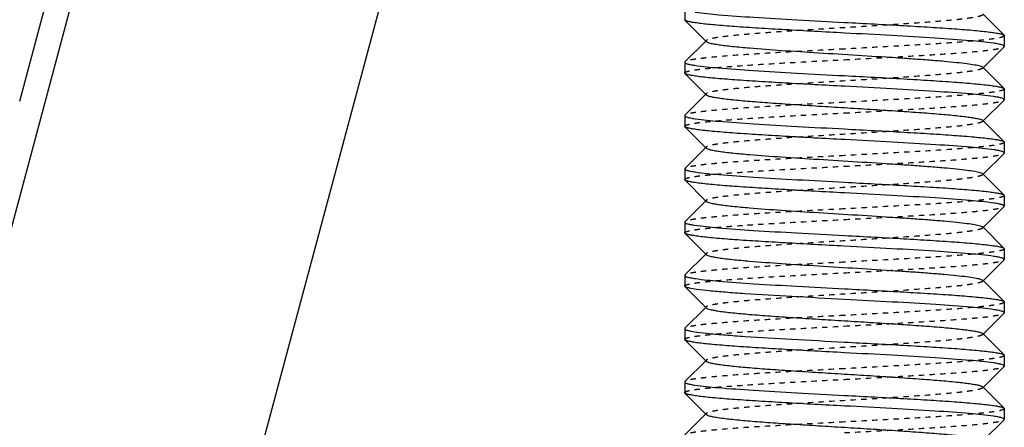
# Model space of a CAD drawing. Header units: millimetres. Extents: x -24622 to 57, y -1603 to 1112.
# Tile 168 of 219: x -611 to -593, y 658 to 665. Entities that reach past the tile are written whole.
import ezdxf

# ---------------------------------------------------------------- set-up
doc = ezdxf.new("R2010")
doc.units = ezdxf.units.MM
doc.linetypes.add('HIDDEN', pattern=[0.2, 0.1, -0.1])
doc.layers.add('02___PRT_ALL_AXES', color=7, linetype='Continuous')
doc.layers.add('DEFAULT_2', color=8, linetype='HIDDEN')

msp = doc.modelspace()

# ---------------------------------------------------------------- linework, layer by layer
at = {"color": 7, "linetype": 'Continuous'}
for p, q in [((-612.946, 655.621), (-597.137, 714.621)), ((-611.252, 663.745), (-599.462, 707.745)), ((-604.039, 667.225), (-607.148, 655.621)), ((-598.763, 665.263), (-598.768, 665.271)), ((-598.363, 664.862), (-598.763, 665.263)), ((-593.172, 665.381), (-592.772, 664.98)), ((-592.772, 664.98), (-592.768, 664.971)), ((-598.763, 664.48), (-598.372, 664.871)), ((-592.772, 664.763), (-593.163, 664.371)), ((-592.772, 664.763), (-592.768, 664.771)), ((-598.763, 664.48), (-598.768, 664.471)), ((-593.172, 664.381), (-592.772, 663.98)), ((-598.763, 664.263), (-598.768, 664.271)), ((-598.363, 663.862), (-598.763, 664.263)), ((-592.772, 663.98), (-592.768, 663.971)), ((-598.763, 663.48), (-598.372, 663.871)), ((-592.772, 663.763), (-593.163, 663.371)), ((-592.772, 663.763), (-592.768, 663.771)), ((-598.763, 663.48), (-598.768, 663.471)), ((-598.763, 663.263), (-598.768, 663.271)), ((-598.363, 662.862), (-598.763, 663.263)), ((-593.172, 663.381), (-592.772, 662.98)), ((-598.763, 662.48), (-598.372, 662.871)), ((-592.772, 662.98), (-592.768, 662.971)), ((-592.772, 662.763), (-593.163, 662.371)), ((-592.772, 662.763), (-592.768, 662.771)), ((-598.763, 662.48), (-598.768, 662.471)), ((-593.172, 662.381), (-592.772, 661.98)), ((-598.763, 662.263), (-598.768, 662.271)), ((-598.363, 661.862), (-598.763, 662.263)), ((-592.772, 661.98), (-592.768, 661.971)), ((-598.763, 661.48), (-598.372, 661.871)), ((-592.772, 661.763), (-593.163, 661.371)), ((-592.772, 661.763), (-592.768, 661.771)), ((-598.763, 661.48), (-598.768, 661.471)), ((-593.172, 661.381), (-592.772, 660.98)), ((-598.763, 661.263), (-598.768, 661.271)), ((-598.363, 660.862), (-598.763, 661.263)), ((-598.763, 660.48), (-598.372, 660.871)), ((-592.772, 660.98), (-592.768, 660.971)), ((-592.772, 660.763), (-593.163, 660.371)), ((-592.772, 660.763), (-592.768, 660.771)), ((-598.763, 660.48), (-598.768, 660.471)), ((-598.763, 660.263), (-598.768, 660.271)), ((-593.172, 660.381), (-592.772, 659.98)), ((-598.363, 659.862), (-598.763, 660.263)), ((-592.772, 659.98), (-592.768, 659.971)), ((-598.763, 659.48), (-598.372, 659.871)), ((-592.772, 659.763), (-593.163, 659.371)), ((-592.772, 659.763), (-592.768, 659.771)), ((-598.763, 659.48), (-598.768, 659.471)), ((-593.172, 659.381), (-592.772, 658.98)), ((-598.763, 659.263), (-598.768, 659.271)), ((-598.363, 658.862), (-598.763, 659.263)), ((-592.772, 658.98), (-592.768, 658.971)), ((-598.763, 658.48), (-598.372, 658.871)), ((-592.772, 658.763), (-593.163, 658.371)), ((-592.772, 658.763), (-592.768, 658.771)), ((-598.763, 658.48), (-598.768, 658.471)), ((-598.763, 658.263), (-598.768, 658.271)), ((-598.363, 657.862), (-598.763, 658.263)), ((-593.172, 658.381), (-592.772, 657.98)), ((-598.763, 657.48), (-598.372, 657.871)), ((-592.772, 657.98), (-592.768, 657.971)), ((-592.772, 657.763), (-593.163, 657.371)), ((-592.772, 657.763), (-592.768, 657.771))]:
    msp.add_line(p, q, dxfattribs=at)
for points, start_tangent, end_tangent in [([(-595.768, 665.021), (-596.333, 665.051), (-596.879, 665.082), (-597.384, 665.112), (-597.832, 665.142), (-598.205, 665.172), (-598.36, 665.187), (-598.491, 665.202), (-598.598, 665.218), (-598.68, 665.233), (-598.735, 665.248), (-598.763, 665.263)], (-0.998596, 0.052977), (-0.70591, 0.708302)), ([(-598.569, 665.413), (-598.125, 665.365), (-597.468, 665.317), (-596.658, 665.269), (-595.768, 665.221)], (0.989175, -0.146739), (0.998596, -0.052977)), ([(-595.768, 665.221), (-595.202, 665.191), (-594.656, 665.161), (-594.151, 665.131), (-593.703, 665.101), (-593.33, 665.07), (-593.175, 665.055), (-593.044, 665.04), (-592.937, 665.025), (-592.856, 665.01), (-592.8, 664.995), (-592.772, 664.98)], (0.998596, -0.052977), (0.705931, -0.708281)), ([(-592.964, 664.829), (-593.408, 664.877), (-594.065, 664.925), (-594.876, 664.973), (-595.768, 665.021)], (-0.989057, 0.147533), (-0.998596, 0.052977)), ([(-598.363, 664.862), (-598.336, 664.847), (-598.287, 664.832), (-598.215, 664.817), (-598.122, 664.802), (-598.007, 664.786), (-597.873, 664.771), (-597.549, 664.741), (-596.949, 664.696), (-596.255, 664.651), (-595.523, 664.606), (-594.809, 664.561), (-594.478, 664.539), (-594.173, 664.516), (-593.899, 664.494), (-593.663, 664.471), (-593.468, 664.449), (-593.32, 664.426), (-593.221, 664.404), (-593.19, 664.392), (-593.172, 664.381)], (0.70615, -0.708063), (0.705911, -0.7083)), ([(-592.768, 664.771), (-592.78, 664.786), (-592.817, 664.8), (-592.878, 664.815), (-592.964, 664.829)], (0.002351, 0.999997), (-0.989057, 0.147533)), ([(-598.768, 664.471), (-598.756, 664.457), (-598.721, 664.443), (-598.662, 664.429), (-598.581, 664.415)], (-0.008728, -0.999962), (0.988508, -0.151167)), ([(-598.581, 664.415), (-598.14, 664.367), (-597.482, 664.318), (-596.666, 664.27), (-595.768, 664.221)], (0.988508, -0.151167), (0.998596, -0.052977)), ([(-595.768, 664.021), (-596.333, 664.051), (-596.879, 664.082), (-597.384, 664.112), (-597.832, 664.142), (-598.205, 664.172), (-598.36, 664.187), (-598.491, 664.202), (-598.598, 664.218), (-598.68, 664.233), (-598.735, 664.248), (-598.763, 664.263)], (-0.998596, 0.052977), (-0.706003, 0.708209)), ([(-595.768, 664.221), (-595.202, 664.191), (-594.656, 664.161), (-594.151, 664.131), (-593.703, 664.101), (-593.33, 664.07), (-593.175, 664.055), (-593.044, 664.04), (-592.937, 664.025), (-592.856, 664.01), (-592.8, 663.995), (-592.772, 663.98)], (0.998596, -0.052977), (0.705975, -0.708237)), ([(-592.964, 663.829), (-593.409, 663.877), (-594.066, 663.925), (-594.876, 663.973), (-595.768, 664.021)], (-0.989095, 0.14728), (-0.998596, 0.052977)), ([(-598.363, 663.862), (-598.336, 663.847), (-598.287, 663.832), (-598.215, 663.817), (-598.122, 663.802), (-598.007, 663.786), (-597.873, 663.771), (-597.549, 663.741), (-597.162, 663.711), (-596.726, 663.681), (-596.255, 663.651), (-595.768, 663.621)], (0.707034, -0.70718), (0.998132, -0.061099)), ([(-592.768, 663.771), (-592.78, 663.786), (-592.817, 663.8), (-592.879, 663.815), (-592.964, 663.829)], (-0.006208, 0.999981), (-0.989095, 0.14728)), ([(-595.768, 663.621), (-595.28, 663.591), (-594.809, 663.561), (-594.373, 663.531), (-593.986, 663.501), (-593.663, 663.471), (-593.528, 663.456), (-593.414, 663.441), (-593.32, 663.426), (-593.248, 663.411), (-593.199, 663.396), (-593.172, 663.381)], (0.998132, -0.061099), (0.707034, -0.70718)), ([(-598.768, 663.471), (-598.755, 663.457), (-598.718, 663.442), (-598.657, 663.428), (-598.572, 663.413)], (0.004748, -0.999989), (0.989051, -0.147572)), ([(-598.572, 663.413), (-598.128, 663.365), (-597.471, 663.317), (-596.659, 663.269), (-595.768, 663.221)], (0.989051, -0.147572), (0.998596, -0.052977)), ([(-595.768, 663.021), (-596.333, 663.051), (-596.879, 663.082), (-597.384, 663.112), (-597.832, 663.142), (-598.205, 663.172), (-598.36, 663.187), (-598.491, 663.202), (-598.598, 663.218), (-598.68, 663.233), (-598.735, 663.248), (-598.763, 663.263)], (-0.998596, 0.052977), (-0.705981, 0.708231)), ([(-595.768, 663.221), (-595.202, 663.191), (-594.656, 663.161), (-594.151, 663.131), (-593.703, 663.101), (-593.33, 663.07), (-593.175, 663.055), (-593.044, 663.04), (-592.937, 663.025), (-592.856, 663.01), (-592.8, 662.995), (-592.772, 662.98)], (0.998596, -0.052977), (0.706014, -0.708198)), ([(-598.363, 662.862), (-598.336, 662.847), (-598.287, 662.832), (-598.215, 662.817), (-598.122, 662.802), (-598.007, 662.786), (-597.873, 662.771), (-597.549, 662.741), (-596.949, 662.696), (-596.255, 662.651), (-595.523, 662.606), (-594.809, 662.561), (-594.478, 662.539), (-594.173, 662.516), (-593.899, 662.494), (-593.663, 662.471), (-593.468, 662.449), (-593.32, 662.426), (-593.221, 662.404), (-593.19, 662.392), (-593.172, 662.381)], (0.705911, -0.7083), (0.70615, -0.708063)), ([(-592.954, 662.828), (-593.395, 662.876), (-594.054, 662.925), (-594.869, 662.973), (-595.768, 663.021)], (-0.988533, 0.151005), (-0.998596, 0.052977)), ([(-592.768, 662.771), (-592.779, 662.785), (-592.815, 662.8), (-592.873, 662.814), (-592.954, 662.828)], (0.007646, 0.999971), (-0.988533, 0.151005)), ([(-598.768, 662.471), (-598.755, 662.457), (-598.718, 662.442), (-598.656, 662.428), (-598.57, 662.413)], (-0.000879, -1), (0.989138, -0.146988)), ([(-598.57, 662.413), (-598.126, 662.365), (-597.469, 662.317), (-596.658, 662.269), (-595.768, 662.221)], (0.989138, -0.146988), (0.998596, -0.052977)), ([(-595.768, 662.021), (-596.333, 662.051), (-596.879, 662.082), (-597.384, 662.112), (-597.832, 662.142), (-598.205, 662.172), (-598.36, 662.187), (-598.491, 662.202), (-598.598, 662.218), (-598.68, 662.233), (-598.735, 662.248), (-598.763, 662.263)], (-0.998596, 0.052977), (-0.705917, 0.708295)), ([(-595.768, 662.221), (-595.202, 662.191), (-594.656, 662.161), (-594.151, 662.131), (-593.703, 662.101), (-593.33, 662.07), (-593.175, 662.055), (-593.044, 662.04), (-592.937, 662.025), (-592.856, 662.01), (-592.8, 661.995), (-592.772, 661.98)], (0.998596, -0.052977), (0.705922, -0.70829)), ([(-592.965, 661.829), (-593.409, 661.877), (-594.066, 661.925), (-594.877, 661.973), (-595.768, 662.021)], (-0.989107, 0.1472), (-0.998596, 0.052977)), ([(-598.363, 661.862), (-598.336, 661.847), (-598.287, 661.832), (-598.215, 661.817), (-598.122, 661.802), (-598.007, 661.786), (-597.873, 661.771), (-597.549, 661.741), (-596.949, 661.696), (-596.255, 661.651), (-595.523, 661.606), (-594.809, 661.561), (-594.478, 661.539), (-594.173, 661.516), (-593.899, 661.494), (-593.663, 661.471), (-593.468, 661.449), (-593.32, 661.426), (-593.221, 661.404), (-593.19, 661.392), (-593.172, 661.381)], (0.7072, -0.707014), (0.706711, -0.707503)), ([(-592.768, 661.771), (-592.78, 661.786), (-592.817, 661.8), (-592.879, 661.815), (-592.965, 661.829)], (0.001278, 0.999999), (-0.989107, 0.1472)), ([(-598.768, 661.471), (-598.756, 661.457), (-598.721, 661.443), (-598.663, 661.429), (-598.582, 661.415)], (-0.008222, -0.999966), (0.988496, -0.151248)), ([(-598.582, 661.415), (-598.141, 661.367), (-597.482, 661.318), (-596.666, 661.27), (-595.768, 661.221)], (0.988496, -0.151248), (0.998596, -0.052977)), ([(-595.768, 661.021), (-596.333, 661.051), (-596.879, 661.082), (-597.384, 661.112), (-597.832, 661.142), (-598.205, 661.172), (-598.36, 661.187), (-598.491, 661.202), (-598.598, 661.218), (-598.68, 661.233), (-598.735, 661.248), (-598.763, 661.263)], (-0.998596, 0.052977), (-0.706009, 0.708203)), ([(-595.768, 661.221), (-595.202, 661.191), (-594.656, 661.161), (-594.151, 661.131), (-593.703, 661.101), (-593.33, 661.07), (-593.175, 661.055), (-593.044, 661.04), (-592.937, 661.025), (-592.856, 661.01), (-592.8, 660.995), (-592.772, 660.98)], (0.998596, -0.052977), (0.70598, -0.708232)), ([(-592.967, 660.83), (-593.412, 660.878), (-594.068, 660.925), (-594.878, 660.973), (-595.768, 661.021)], (-0.989224, 0.146408), (-0.998596, 0.052977)), ([(-598.363, 660.862), (-598.336, 660.847), (-598.287, 660.832), (-598.215, 660.817), (-598.122, 660.802), (-598.007, 660.786), (-597.873, 660.771), (-597.549, 660.741), (-596.949, 660.696), (-596.255, 660.651), (-595.523, 660.606), (-594.809, 660.561), (-594.478, 660.539), (-594.173, 660.516), (-593.899, 660.494), (-593.663, 660.471), (-593.468, 660.449), (-593.32, 660.426), (-593.221, 660.404), (-593.19, 660.392), (-593.172, 660.381)], (0.705733, -0.708478), (0.706419, -0.707794)), ([(-592.768, 660.771), (-592.78, 660.786), (-592.818, 660.801), (-592.88, 660.815), (-592.967, 660.83)], (-0.008967, 0.99996), (-0.989224, 0.146408)), ([(-598.768, 660.471), (-598.755, 660.457), (-598.718, 660.442), (-598.657, 660.428), (-598.571, 660.413)], (0.005671, -0.999984), (0.989071, -0.147441)), ([(-598.571, 660.413), (-598.127, 660.365), (-597.47, 660.317), (-596.659, 660.269), (-595.768, 660.221)], (0.989071, -0.147441), (0.998596, -0.052977)), ([(-598.692, 660.236), (-598.739, 660.249), (-598.763, 660.263)], (-0.972729, 0.231945), (-0.707874, 0.706339)), ([(-595.768, 660.021), (-596.758, 660.075), (-597.638, 660.128), (-598.004, 660.155), (-598.308, 660.182), (-598.539, 660.209), (-598.692, 660.236)], (-0.998596, 0.052977), (-0.972729, 0.231945)), ([(-595.768, 660.221), (-595.202, 660.191), (-594.656, 660.161), (-594.151, 660.131), (-593.703, 660.101), (-593.33, 660.07), (-593.175, 660.055), (-593.044, 660.04), (-592.937, 660.025), (-592.856, 660.01), (-592.8, 659.995), (-592.772, 659.98)], (0.998596, -0.052977), (0.706032, -0.70818)), ([(-592.953, 659.828), (-593.394, 659.876), (-594.053, 659.924), (-594.869, 659.973), (-595.768, 660.021)], (-0.98848, 0.151353), (-0.998596, 0.052977)), ([(-598.363, 659.862), (-598.336, 659.847), (-598.287, 659.832), (-598.215, 659.817), (-598.121, 659.801), (-598.007, 659.786), (-597.873, 659.771), (-597.549, 659.741), (-597.162, 659.711), (-596.726, 659.681), (-596.255, 659.651), (-595.767, 659.621), (-595.28, 659.591), (-594.809, 659.561), (-594.373, 659.531), (-593.986, 659.501), (-593.663, 659.471), (-593.528, 659.456), (-593.414, 659.441), (-593.32, 659.426), (-593.248, 659.411), (-593.199, 659.396), (-593.172, 659.381)], (0.708097, -0.706115), (0.706219, -0.707993)), ([(-592.768, 659.771), (-592.779, 659.785), (-592.814, 659.799), (-592.873, 659.814), (-592.953, 659.828)], (0.008478, 0.999964), (-0.98848, 0.151353)), ([(-598.768, 659.471), (-598.749, 659.453), (-598.692, 659.436)], (0, -1), (0.972729, -0.231945)), ([(-598.692, 659.436), (-598.539, 659.409), (-598.308, 659.382), (-598.004, 659.355), (-597.638, 659.328), (-596.758, 659.275), (-595.768, 659.221)], (0.972729, -0.231945), (0.998596, -0.052977)), ([(-595.768, 659.021), (-596.333, 659.051), (-596.879, 659.082), (-597.384, 659.112), (-597.832, 659.142), (-598.205, 659.172), (-598.36, 659.187), (-598.491, 659.202), (-598.598, 659.218), (-598.68, 659.233), (-598.735, 659.248), (-598.763, 659.263)], (-0.998596, 0.052977), (-0.705925, 0.708286)), ([(-595.768, 659.221), (-595.202, 659.191), (-594.656, 659.161), (-594.151, 659.131), (-593.703, 659.101), (-593.33, 659.07), (-593.175, 659.055), (-593.044, 659.04), (-592.937, 659.025), (-592.856, 659.01), (-592.8, 658.995), (-592.772, 658.98)], (0.998596, -0.052977), (0.705914, -0.708298)), ([(-592.966, 658.829), (-593.41, 658.877), (-594.067, 658.925), (-594.877, 658.973), (-595.768, 659.021)], (-0.989157, 0.146863), (-0.998596, 0.052977)), ([(-598.363, 658.862), (-598.336, 658.847), (-598.287, 658.832), (-598.215, 658.817), (-598.122, 658.802), (-598.007, 658.786), (-597.873, 658.771), (-597.549, 658.741), (-597.162, 658.711), (-596.726, 658.681), (-596.255, 658.651), (-595.768, 658.621), (-595.28, 658.591), (-594.809, 658.561), (-594.373, 658.531), (-593.986, 658.501), (-593.663, 658.471), (-593.528, 658.456), (-593.414, 658.441), (-593.32, 658.426), (-593.248, 658.411), (-593.199, 658.396), (-593.172, 658.381)], (0.705646, -0.708565), (0.70669, -0.707524)), ([(-592.768, 658.771), (-592.78, 658.786), (-592.818, 658.8), (-592.88, 658.815), (-592.966, 658.829)], (0.000202, 1), (-0.989157, 0.146863)), ([(-598.768, 658.471), (-598.756, 658.457), (-598.72, 658.443), (-598.662, 658.429), (-598.58, 658.415)], (-0.007222, -0.999974), (0.988581, -0.15069)), ([(-595.768, 658.021), (-596.333, 658.051), (-596.879, 658.082), (-597.384, 658.112), (-597.832, 658.142), (-598.205, 658.172), (-598.36, 658.187), (-598.491, 658.202), (-598.598, 658.218), (-598.68, 658.233), (-598.735, 658.248), (-598.763, 658.263)], (-0.998596, 0.052977), (-0.706019, 0.708192)), ([(-598.58, 658.415), (-598.139, 658.366), (-597.48, 658.318), (-596.665, 658.27), (-595.768, 658.221)], (0.988581, -0.15069), (0.998596, -0.052977)), ([(-595.768, 658.221), (-595.202, 658.191), (-594.656, 658.161), (-594.151, 658.131), (-593.703, 658.101), (-593.33, 658.07), (-593.175, 658.055), (-593.044, 658.04), (-592.937, 658.025), (-592.856, 658.01), (-592.8, 657.995), (-592.772, 657.98)], (0.998596, -0.052977), (0.705983, -0.708229)), ([(-592.967, 657.83), (-593.412, 657.878), (-594.069, 657.926), (-594.878, 657.973), (-595.768, 658.021)], (-0.98924, 0.146305), (-0.998596, 0.052977)), ([(-598.363, 657.862), (-598.336, 657.847), (-598.287, 657.832), (-598.215, 657.817), (-598.122, 657.802), (-598.007, 657.786), (-597.873, 657.771), (-597.549, 657.741), (-597.162, 657.711), (-596.726, 657.681), (-596.255, 657.651), (-595.768, 657.621), (-595.28, 657.591), (-594.809, 657.561), (-594.373, 657.531), (-593.986, 657.501), (-593.663, 657.471), (-593.528, 657.456), (-593.414, 657.441), (-593.32, 657.426), (-593.248, 657.411), (-593.199, 657.396), (-593.172, 657.381)], (0.707117, -0.707096), (0.70586, -0.708351)), ([(-592.768, 657.771), (-592.78, 657.786), (-592.818, 657.801), (-592.881, 657.815), (-592.967, 657.83)], (-0.008728, 0.999962), (-0.98924, 0.146305))]:
    msp.add_spline(points, degree=3, dxfattribs=dict(at, start_tangent=start_tangent, end_tangent=end_tangent))
at = {"layer": '02___PRT_ALL_AXES', "color": 7, "linetype": 'Continuous'}
for p, q in [((-598.768, 665.471), (-598.768, 665.271)), ((-592.768, 664.971), (-592.768, 664.771)), ((-598.768, 664.471), (-598.768, 664.271)), ((-592.768, 663.971), (-592.768, 663.771)), ((-598.768, 663.471), (-598.768, 663.271)), ((-592.768, 662.971), (-592.768, 662.771)), ((-598.768, 662.471), (-598.768, 662.271)), ((-592.768, 661.971), (-592.768, 661.771)), ((-598.768, 661.471), (-598.768, 661.271)), ((-592.768, 660.971), (-592.768, 660.771)), ((-598.768, 660.471), (-598.768, 660.271)), ((-592.768, 659.971), (-592.768, 659.771)), ((-598.768, 659.471), (-598.768, 659.271)), ((-592.768, 658.971), (-592.768, 658.771)), ((-598.768, 658.471), (-598.768, 658.271)), ((-592.768, 657.971), (-592.768, 657.771))]:
    msp.add_line(p, q, dxfattribs=at)
at = {"layer": 'DEFAULT_2', "color": 8, "linetype": 'HIDDEN'}
for p, q in [((-598.372, 664.871), (-598.363, 664.881)), ((-598.363, 664.881), (-598.363, 664.862)), ((-593.172, 664.381), (-593.172, 664.362)), ((-593.163, 664.371), (-593.172, 664.362)), ((-598.372, 663.871), (-598.363, 663.881)), ((-593.163, 663.371), (-593.172, 663.362)), ((-598.372, 662.871), (-598.363, 662.881)), ((-598.363, 662.881), (-598.363, 662.862)), ((-593.172, 662.381), (-593.172, 662.362)), ((-593.163, 662.371), (-593.172, 662.362)), ((-598.372, 661.871), (-598.363, 661.881)), ((-593.172, 661.381), (-593.172, 661.362)), ((-593.163, 661.371), (-593.172, 661.362)), ((-598.372, 660.871), (-598.363, 660.881)), ((-598.363, 660.881), (-598.363, 660.862)), ((-593.172, 660.381), (-593.172, 660.362)), ((-593.163, 660.371), (-593.172, 660.362)), ((-598.372, 659.871), (-598.363, 659.881)), ((-598.363, 659.881), (-598.368, 659.871)), ((-598.368, 659.871), (-598.363, 659.862)), ((-593.172, 659.381), (-593.172, 659.362)), ((-593.163, 659.371), (-593.172, 659.362)), ((-598.372, 658.871), (-598.363, 658.881)), ((-598.363, 658.881), (-598.363, 658.862)), ((-593.172, 658.381), (-593.172, 658.362)), ((-593.163, 658.371), (-593.172, 658.362)), ((-598.372, 657.871), (-598.363, 657.881))]:
    msp.add_line(p, q, dxfattribs=at)
for points, start_tangent, end_tangent in [([(-593.172, 665.362), (-593.199, 665.347), (-593.248, 665.332), (-593.32, 665.317), (-593.414, 665.302), (-593.528, 665.286), (-593.663, 665.271), (-593.986, 665.241), (-594.373, 665.211), (-594.809, 665.181), (-595.28, 665.151), (-595.768, 665.121), (-596.255, 665.091), (-596.726, 665.061), (-597.162, 665.031), (-597.549, 665.001), (-597.873, 664.971), (-598.007, 664.956), (-598.122, 664.941), (-598.215, 664.926), (-598.287, 664.911), (-598.336, 664.896), (-598.363, 664.881)], (-0.707117, -0.707096), (-0.70586, -0.708351)), ([(-592.768, 664.971), (-592.782, 664.956), (-592.825, 664.94), (-592.897, 664.924), (-592.996, 664.909), (-593.122, 664.893), (-593.274, 664.878), (-593.647, 664.846), (-594.101, 664.815), (-594.62, 664.784), (-595.183, 664.753), (-595.768, 664.721)], (-0.006651, -0.999978), (-0.998596, -0.052977)), ([(-595.768, 664.721), (-596.333, 664.691), (-596.879, 664.661), (-597.384, 664.631), (-597.832, 664.601), (-598.205, 664.57), (-598.36, 664.555), (-598.491, 664.54), (-598.598, 664.525), (-598.68, 664.51), (-598.735, 664.495), (-598.763, 664.48)], (-0.998596, -0.052977), (-0.706038, -0.708174)), ([(-595.768, 664.521), (-595.202, 664.551), (-594.656, 664.582), (-594.151, 664.612), (-593.703, 664.642), (-593.33, 664.672), (-593.175, 664.687), (-593.044, 664.702), (-592.937, 664.718), (-592.856, 664.733), (-592.8, 664.748), (-592.772, 664.763)], (0.998596, 0.052977), (0.706, 0.708212)), ([(-598.768, 664.271), (-598.753, 664.287), (-598.71, 664.303), (-598.639, 664.318), (-598.539, 664.334), (-598.414, 664.349), (-598.262, 664.365), (-597.889, 664.396), (-597.435, 664.428), (-596.916, 664.459), (-596.353, 664.49), (-595.768, 664.521)], (-0.004748, 0.999989), (0.998596, 0.052977)), ([(-593.172, 664.362), (-593.199, 664.347), (-593.248, 664.332), (-593.32, 664.317), (-593.414, 664.302), (-593.528, 664.286), (-593.663, 664.271), (-593.986, 664.241), (-594.373, 664.211), (-594.809, 664.181), (-595.28, 664.151), (-595.768, 664.121), (-596.255, 664.091), (-596.726, 664.061), (-597.162, 664.031), (-597.549, 664.001), (-597.873, 663.971), (-598.007, 663.956), (-598.122, 663.941), (-598.215, 663.926), (-598.287, 663.911), (-598.336, 663.896), (-598.363, 663.881)], (-0.705678, -0.708532), (-0.706932, -0.707281)), ([(-592.768, 663.971), (-592.782, 663.956), (-592.825, 663.94), (-592.897, 663.924), (-592.996, 663.909), (-593.122, 663.893), (-593.273, 663.878), (-593.646, 663.846), (-594.101, 663.815), (-594.62, 663.784), (-595.183, 663.753), (-595.768, 663.721)], (-0.002351, -0.999997), (-0.998596, -0.052977)), ([(-598.363, 663.881), (-598.368, 663.871), (-598.363, 663.862)], (-0.706932, -0.707281), (0.707034, -0.70718)), ([(-595.768, 663.721), (-596.333, 663.691), (-596.879, 663.661), (-597.384, 663.631), (-597.832, 663.601), (-598.205, 663.57), (-598.36, 663.555), (-598.491, 663.54), (-598.598, 663.525), (-598.68, 663.51), (-598.735, 663.495), (-598.763, 663.48)], (-0.998596, -0.052977), (-0.705946, -0.708266)), ([(-595.768, 663.521), (-595.202, 663.551), (-594.656, 663.582), (-594.151, 663.612), (-593.703, 663.642), (-593.33, 663.672), (-593.175, 663.687), (-593.044, 663.702), (-592.937, 663.718), (-592.856, 663.733), (-592.8, 663.748), (-592.772, 663.763)], (0.998596, 0.052977), (0.705936, 0.708276)), ([(-598.768, 663.271), (-598.753, 663.287), (-598.71, 663.303), (-598.638, 663.318), (-598.539, 663.334), (-598.413, 663.349), (-598.262, 663.365), (-597.889, 663.396), (-597.434, 663.428), (-596.916, 663.459), (-596.353, 663.49), (-595.768, 663.521)], (0.000879, 1), (0.998596, 0.052977)), ([(-593.172, 663.362), (-593.199, 663.347), (-593.248, 663.332), (-593.32, 663.317), (-593.414, 663.302), (-593.528, 663.286), (-593.663, 663.271), (-593.986, 663.241), (-594.373, 663.211), (-594.809, 663.181), (-595.28, 663.151), (-595.768, 663.121), (-596.255, 663.091), (-596.726, 663.061), (-597.162, 663.031), (-597.549, 663.001), (-597.873, 662.971), (-598.007, 662.956), (-598.122, 662.941), (-598.215, 662.926), (-598.287, 662.911), (-598.336, 662.896), (-598.363, 662.881)], (-0.706932, -0.707281), (-0.705678, -0.708532)), ([(-593.172, 663.381), (-593.168, 663.371), (-593.172, 663.362)], (0.707034, -0.70718), (-0.706932, -0.707281)), ([(-592.768, 662.971), (-592.782, 662.956), (-592.825, 662.94), (-592.897, 662.924), (-592.996, 662.909), (-593.122, 662.893), (-593.273, 662.878), (-593.646, 662.846), (-594.101, 662.815), (-594.619, 662.784), (-595.182, 662.753), (-595.768, 662.721)], (0.006208, -0.999981), (-0.998596, -0.052977)), ([(-595.768, 662.721), (-596.333, 662.691), (-596.879, 662.661), (-597.384, 662.631), (-597.832, 662.601), (-598.205, 662.57), (-598.36, 662.555), (-598.491, 662.54), (-598.598, 662.525), (-598.68, 662.51), (-598.735, 662.495), (-598.763, 662.48)], (-0.998596, -0.052977), (-0.70599, -0.708222)), ([(-595.768, 662.521), (-595.202, 662.551), (-594.656, 662.582), (-594.151, 662.612), (-593.703, 662.642), (-593.33, 662.672), (-593.175, 662.687), (-593.044, 662.702), (-592.937, 662.718), (-592.856, 662.733), (-592.8, 662.748), (-592.772, 662.763)], (0.998596, 0.052977), (0.706033, 0.708179)), ([(-598.768, 662.271), (-598.753, 662.287), (-598.71, 662.303), (-598.638, 662.318), (-598.539, 662.334), (-598.413, 662.349), (-598.262, 662.365), (-597.889, 662.396), (-597.434, 662.428), (-596.915, 662.459), (-596.353, 662.49), (-595.768, 662.521)], (0.008222, 0.999966), (0.998596, 0.052977)), ([(-593.172, 662.362), (-593.199, 662.347), (-593.248, 662.332), (-593.32, 662.317), (-593.414, 662.302), (-593.528, 662.286), (-593.663, 662.271), (-593.986, 662.241), (-594.373, 662.211), (-594.809, 662.181), (-595.28, 662.151), (-595.768, 662.121), (-596.255, 662.091), (-596.726, 662.061), (-597.162, 662.031), (-597.549, 662.001), (-597.873, 661.971), (-598.007, 661.956), (-598.122, 661.941), (-598.215, 661.926), (-598.287, 661.911), (-598.336, 661.896), (-598.363, 661.881)], (-0.70586, -0.708351), (-0.707117, -0.707096)), ([(-592.768, 661.971), (-592.782, 661.956), (-592.825, 661.94), (-592.897, 661.924), (-592.996, 661.909), (-593.122, 661.893), (-593.274, 661.878), (-593.647, 661.846), (-594.101, 661.815), (-594.62, 661.784), (-595.183, 661.753), (-595.768, 661.721)], (-0.007646, -0.999971), (-0.998596, -0.052977)), ([(-598.363, 661.881), (-598.368, 661.871), (-598.363, 661.862)], (-0.707117, -0.707096), (0.7072, -0.707014)), ([(-595.768, 661.521), (-595.202, 661.551), (-594.656, 661.582), (-594.151, 661.612), (-593.703, 661.642), (-593.33, 661.672), (-593.175, 661.687), (-593.044, 661.702), (-592.937, 661.718), (-592.856, 661.733), (-592.8, 661.748), (-592.772, 661.763)], (0.998596, 0.052977), (0.705994, 0.708218)), ([(-595.768, 661.721), (-596.333, 661.691), (-596.879, 661.661), (-597.384, 661.631), (-597.832, 661.601), (-598.205, 661.57), (-598.36, 661.555), (-598.491, 661.54), (-598.598, 661.525), (-598.68, 661.51), (-598.735, 661.495), (-598.763, 661.48)], (-0.998596, -0.052977), (-0.70604, -0.708172)), ([(-598.768, 661.271), (-598.753, 661.287), (-598.71, 661.303), (-598.639, 661.318), (-598.539, 661.334), (-598.414, 661.349), (-598.262, 661.365), (-597.889, 661.396), (-597.435, 661.428), (-596.916, 661.459), (-596.353, 661.49), (-595.768, 661.521)], (-0.005671, 0.999984), (0.998596, 0.052977)), ([(-593.172, 661.362), (-593.199, 661.347), (-593.248, 661.332), (-593.32, 661.317), (-593.414, 661.302), (-593.528, 661.286), (-593.663, 661.271), (-593.986, 661.241), (-594.373, 661.211), (-594.809, 661.181), (-595.28, 661.151), (-595.768, 661.121), (-596.255, 661.091), (-596.726, 661.061), (-597.162, 661.031), (-597.549, 661.001), (-597.873, 660.971), (-598.007, 660.956), (-598.122, 660.941), (-598.215, 660.926), (-598.287, 660.911), (-598.336, 660.896), (-598.363, 660.881)], (-0.70669, -0.707524), (-0.705646, -0.708565)), ([(-592.768, 660.971), (-592.782, 660.956), (-592.825, 660.94), (-592.897, 660.924), (-592.996, 660.909), (-593.122, 660.893), (-593.273, 660.878), (-593.646, 660.846), (-594.101, 660.815), (-594.62, 660.784), (-595.182, 660.753), (-595.768, 660.721)], (-0.001278, -0.999999), (-0.998596, -0.052977)), ([(-595.768, 660.721), (-596.333, 660.691), (-596.879, 660.661), (-597.384, 660.631), (-597.832, 660.601), (-598.205, 660.57), (-598.36, 660.555), (-598.491, 660.54), (-598.598, 660.525), (-598.68, 660.51), (-598.735, 660.495), (-598.763, 660.48)], (-0.998596, -0.052977), (-0.70594, -0.708272)), ([(-595.768, 660.521), (-595.202, 660.551), (-594.656, 660.582), (-594.151, 660.612), (-593.703, 660.642), (-593.33, 660.672), (-593.175, 660.687), (-593.044, 660.702), (-592.937, 660.718), (-592.856, 660.733), (-592.8, 660.748), (-592.772, 660.763)], (0.998596, 0.052977), (0.705905, 0.708306)), ([(-598.768, 660.271), (-598.753, 660.287), (-598.71, 660.303), (-598.638, 660.318), (-598.539, 660.334), (-598.413, 660.349), (-598.262, 660.365), (-597.889, 660.396), (-597.434, 660.428), (-596.916, 660.459), (-596.353, 660.49), (-595.768, 660.521)], (0, 1), (0.998596, 0.052977)), ([(-593.172, 660.362), (-593.199, 660.347), (-593.248, 660.332), (-593.32, 660.317), (-593.414, 660.302), (-593.528, 660.286), (-593.663, 660.271), (-593.986, 660.241), (-594.373, 660.211), (-594.809, 660.181), (-595.28, 660.151), (-595.767, 660.121), (-596.255, 660.091), (-596.726, 660.061), (-597.162, 660.031), (-597.549, 660.001), (-597.873, 659.971), (-598.007, 659.956), (-598.121, 659.941), (-598.215, 659.926), (-598.287, 659.911), (-598.336, 659.896), (-598.363, 659.881)], (-0.706219, -0.707993), (-0.708097, -0.706116)), ([(-592.768, 659.971), (-592.782, 659.956), (-592.825, 659.94), (-592.896, 659.924), (-592.996, 659.909), (-593.121, 659.893), (-593.273, 659.878), (-593.646, 659.846), (-594.1, 659.815), (-594.619, 659.784), (-595.182, 659.753), (-595.768, 659.721)], (0.008967, -0.99996), (-0.998596, -0.052977)), ([(-595.768, 659.721), (-596.333, 659.691), (-596.879, 659.661), (-597.384, 659.631), (-597.832, 659.601), (-598.205, 659.57), (-598.36, 659.555), (-598.491, 659.54), (-598.598, 659.525), (-598.68, 659.51), (-598.735, 659.495), (-598.763, 659.48)], (-0.998596, -0.052977), (-0.707874, -0.706339)), ([(-595.768, 659.521), (-595.202, 659.551), (-594.656, 659.582), (-594.151, 659.612), (-593.703, 659.642), (-593.33, 659.672), (-593.175, 659.687), (-593.044, 659.702), (-592.937, 659.718), (-592.856, 659.733), (-592.8, 659.748), (-592.772, 659.763)], (0.998596, 0.052977), (0.706042, 0.70817)), ([(-598.768, 659.271), (-598.753, 659.287), (-598.71, 659.303), (-598.638, 659.318), (-598.539, 659.334), (-598.413, 659.349), (-598.262, 659.365), (-597.889, 659.396), (-597.434, 659.428), (-596.916, 659.459), (-596.353, 659.49), (-595.768, 659.521)], (0.007222, 0.999974), (0.998596, 0.052977)), ([(-593.172, 659.362), (-593.199, 659.347), (-593.248, 659.332), (-593.32, 659.317), (-593.414, 659.302), (-593.528, 659.286), (-593.663, 659.271), (-593.986, 659.241), (-594.586, 659.196), (-595.28, 659.151), (-596.013, 659.106), (-596.726, 659.061), (-597.057, 659.039), (-597.363, 659.016), (-597.636, 658.994), (-597.873, 658.971), (-598.067, 658.949), (-598.215, 658.926), (-598.314, 658.904), (-598.345, 658.892), (-598.363, 658.881)], (-0.706419, -0.707794), (-0.705733, -0.708478)), ([(-592.768, 658.971), (-592.782, 658.956), (-592.825, 658.94), (-592.897, 658.924), (-592.996, 658.909), (-593.122, 658.893), (-593.274, 658.878), (-593.647, 658.846), (-594.101, 658.815), (-594.62, 658.784), (-595.183, 658.753), (-595.768, 658.721)], (-0.008478, -0.999964), (-0.998596, -0.052977)), ([(-595.768, 658.721), (-596.333, 658.691), (-596.879, 658.661), (-597.384, 658.631), (-597.832, 658.601), (-598.205, 658.57), (-598.36, 658.555), (-598.491, 658.54), (-598.598, 658.525), (-598.68, 658.51), (-598.735, 658.495), (-598.763, 658.48)], (-0.998596, -0.052977), (-0.706026, -0.708186)), ([(-595.768, 658.521), (-595.202, 658.551), (-594.656, 658.582), (-594.151, 658.612), (-593.703, 658.642), (-593.33, 658.672), (-593.175, 658.687), (-593.044, 658.702), (-592.937, 658.718), (-592.856, 658.733), (-592.8, 658.748), (-592.772, 658.763)], (0.998596, 0.052977), (0.705985, 0.708227)), ([(-598.768, 658.271), (-598.753, 658.287), (-598.71, 658.303), (-598.639, 658.318), (-598.54, 658.334), (-598.414, 658.349), (-598.262, 658.365), (-597.889, 658.396), (-597.435, 658.428), (-596.916, 658.459), (-596.353, 658.49), (-595.768, 658.521)], (-0.006651, 0.999978), (0.998596, 0.052977)), ([(-593.172, 658.362), (-593.199, 658.347), (-593.248, 658.332), (-593.32, 658.317), (-593.414, 658.302), (-593.528, 658.286), (-593.663, 658.271), (-593.986, 658.241), (-594.586, 658.196), (-595.28, 658.151), (-596.013, 658.106), (-596.726, 658.061), (-597.057, 658.039), (-597.363, 658.016), (-597.636, 657.994), (-597.873, 657.971), (-598.067, 657.949), (-598.215, 657.926), (-598.314, 657.904), (-598.345, 657.892), (-598.363, 657.881)], (-0.706711, -0.707503), (-0.7072, -0.707014)), ([(-598.363, 657.881), (-598.368, 657.871), (-598.363, 657.862)], (-0.7072, -0.707014), (0.707117, -0.707096)), ([(-592.768, 657.971), (-592.782, 657.956), (-592.825, 657.94), (-592.897, 657.924), (-592.996, 657.909), (-593.122, 657.893), (-593.273, 657.878), (-593.646, 657.846), (-594.101, 657.815), (-594.62, 657.784), (-595.182, 657.753), (-595.768, 657.721)], (-0.000202, -1), (-0.998596, -0.052977)), ([(-595.768, 657.721), (-596.333, 657.691), (-596.879, 657.661), (-597.384, 657.631), (-597.832, 657.601), (-598.205, 657.57), (-598.36, 657.555), (-598.491, 657.54), (-598.598, 657.525), (-598.68, 657.51), (-598.735, 657.495), (-598.763, 657.48)], (-0.998596, -0.052977), (-0.705931, -0.708281)), ([(-595.768, 657.521), (-595.202, 657.551), (-594.656, 657.582), (-594.151, 657.612), (-593.703, 657.642), (-593.33, 657.672), (-593.175, 657.687), (-593.044, 657.702), (-592.937, 657.718), (-592.856, 657.733), (-592.8, 657.748), (-592.772, 657.763)], (0.998596, 0.052977), (0.70591, 0.708302))]:
    msp.add_spline(points, degree=3, dxfattribs=dict(at, start_tangent=start_tangent, end_tangent=end_tangent))

doc.saveas('drawing.dxf')
